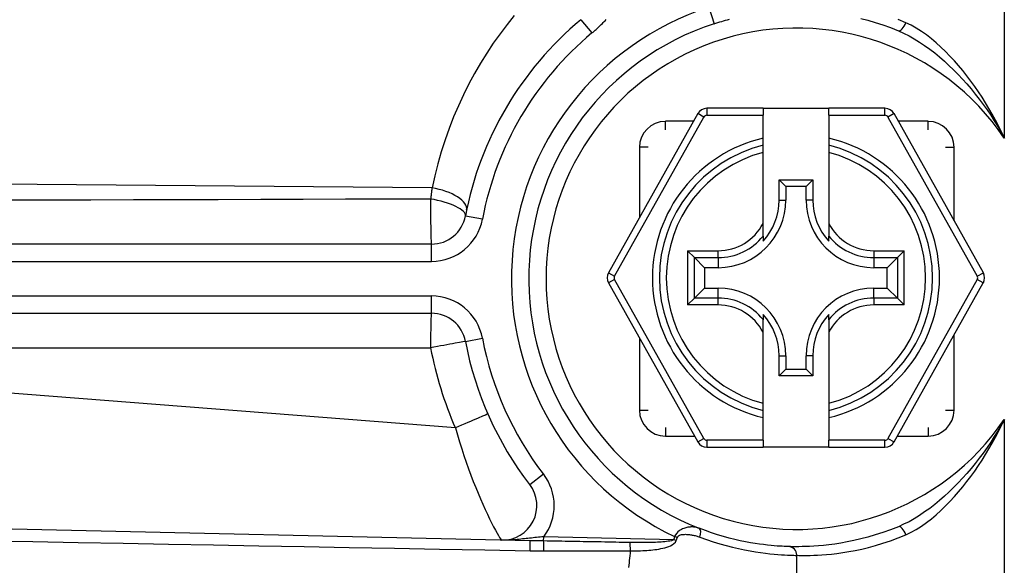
# Model space of a CAD drawing. Header units: inches. Extents: x 4 to 150, y 6 to 82.
# Tile 20 of 100: x 5.132 to 6.253, y 33.346 to 33.967. Entities that reach past the tile are written whole.
import ezdxf

# ---------------------------------------------------------------- set-up
doc = ezdxf.new("R2010")
doc.units = ezdxf.units.IN
doc.header["$MEASUREMENT"] = 0
doc.layers.add('Visible Edges(ANSI)', color=7, linetype='Continuous', lineweight=25)
doc.layers.add('Visible Tangent Edges(ANSI)', color=7, linetype='Continuous', lineweight=25)

msp = doc.modelspace()

# ---------------------------------------------------------------- linework, layer by layer
at = {"layer": 'Visible Edges(ANSI)'}
for p, q in [((5.9039, 33.8604), (5.8023, 33.6792)), ((5.9782, 33.8664), (5.9142, 33.8664)), ((5.9782, 33.8664), (5.9782, 33.8585)), ((5.9782, 33.8664), (6.053, 33.8664)), ((6.1169, 33.8664), (6.053, 33.8664)), ((6.053, 33.8585), (6.053, 33.8664)), ((6.2289, 33.6792), (6.1272, 33.8604)), ((5.9782, 33.8325), (5.9782, 33.8585)), ((6.053, 33.8585), (6.053, 33.8325)), ((5.9782, 33.8244), (5.9782, 33.8325)), ((6.053, 33.8325), (6.053, 33.8244)), ((5.9782, 33.8162), (5.9782, 33.8244)), ((5.9782, 33.7353), (5.9782, 33.8162)), ((6.053, 33.8244), (6.053, 33.8162)), ((6.053, 33.8162), (6.053, 33.7353)), ((5.9964, 33.762), (5.9964, 33.7851)), ((5.9964, 33.7851), (6.004, 33.7775)), ((5.9964, 33.7851), (6.0347, 33.7851)), ((6.0347, 33.7851), (6.0271, 33.7775)), ((6.0347, 33.7851), (6.0347, 33.762)), ((6.004, 33.7775), (6.004, 33.762)), ((6.0271, 33.7775), (6.004, 33.7775)), ((6.0271, 33.762), (6.0271, 33.7775)), ((5.9782, 33.721), (5.9782, 33.7353)), ((6.053, 33.7353), (6.053, 33.721)), ((5.9782, 33.721), (5.9782, 33.7151)), ((6.053, 33.7151), (6.053, 33.721)), ((5.6007, 33.7118), (4.4024, 33.7118)), ((5.9, 33.6964), (5.8922, 33.7042)), ((6.1389, 33.7042), (6.1311, 33.6964)), ((5.9, 33.6964), (5.9115, 33.685)), ((6.1311, 33.6964), (6.1196, 33.685)), ((5.927, 33.685), (5.9115, 33.685)), ((5.9115, 33.685), (5.9115, 33.6618)), ((6.1196, 33.685), (6.1041, 33.685)), ((6.1196, 33.6618), (6.1196, 33.685)), ((5.8023, 33.6676), (5.9039, 33.4866)), ((5.9, 33.6504), (5.9115, 33.6618)), ((5.9115, 33.6618), (5.927, 33.6618)), ((6.1041, 33.6618), (6.1196, 33.6618)), ((6.1311, 33.6504), (6.1196, 33.6618)), ((6.1272, 33.4866), (6.2288, 33.6676)), ((5.8922, 33.6426), (5.9, 33.6504)), ((6.1311, 33.6504), (6.1389, 33.6426)), ((4.4024, 33.6331), (5.6007, 33.6331)), ((5.9782, 33.6318), (5.9782, 33.6258)), ((5.9782, 33.6116), (5.9782, 33.6258)), ((6.053, 33.6258), (6.053, 33.6318)), ((6.053, 33.6258), (6.053, 33.6116)), ((5.9782, 33.5306), (5.9782, 33.6116)), ((6.053, 33.6116), (6.053, 33.5306)), ((5.9964, 33.5617), (5.9964, 33.5848)), ((6.004, 33.5848), (6.004, 33.5693)), ((6.0271, 33.5693), (6.0271, 33.5848)), ((6.0347, 33.5848), (6.0347, 33.5617)), ((5.9964, 33.5617), (6.004, 33.5693)), ((6.004, 33.5693), (6.0271, 33.5693)), ((6.0347, 33.5617), (6.0271, 33.5693)), ((6.0347, 33.5617), (5.9964, 33.5617)), ((5.9782, 33.5225), (5.9782, 33.5306)), ((6.053, 33.5306), (6.053, 33.5225)), ((5.9782, 33.5144), (5.9782, 33.5225)), ((5.9782, 33.4885), (5.9782, 33.5144)), ((6.053, 33.5225), (6.053, 33.5144)), ((6.053, 33.5144), (6.053, 33.4885)), ((5.9142, 33.4806), (5.9782, 33.4806)), ((5.9782, 33.4885), (5.9782, 33.4806)), ((6.053, 33.4806), (5.9782, 33.4806)), ((6.053, 33.4806), (6.053, 33.4885)), ((6.053, 33.4806), (6.1169, 33.4806)), ((5.7128, 33.3741), (4.4781, 33.4015)), ((6.0165, 33.2985), (6.0165, 33.3576))]:
    msp.add_line(p, q, dxfattribs=at)
at = {"layer": 'Visible Edges(ANSI)', "flags": 128}
for points in [[(5.9223, 33.9626), (5.9245, 33.9633), (5.9267, 33.964), (5.9289, 33.9647), (5.9311, 33.9653), (5.9333, 33.966), (5.9355, 33.9666), (5.9377, 33.9672), (5.9399, 33.9678)], [(6.0894, 33.9687), (6.0976, 33.9666), (6.1059, 33.9641), (6.1145, 33.9614), (6.1233, 33.9583), (6.1322, 33.9548)], [(6.1322, 33.3901), (6.1233, 33.3866), (6.1145, 33.3835), (6.1059, 33.3807), (6.0976, 33.3783), (6.0894, 33.3761), (6.0815, 33.3743), (6.074, 33.3728), (6.0667, 33.3715), (6.0598, 33.3704), (6.0532, 33.3695), (6.0471, 33.3688), (6.0413, 33.3683), (6.0359, 33.3679), (6.031, 33.3676), (6.0265, 33.3675), (6.0225, 33.3674), (6.0189, 33.3673), (6.0157, 33.3673), (6.0131, 33.3673), (6.0109, 33.3673), (6.0092, 33.3674), (6.008, 33.3674), (6.0073, 33.3674), (6.007, 33.3675)], [(6.007, 33.3675), (6.0068, 33.3675), (6.0062, 33.3675), (6.0052, 33.3675), (6.0038, 33.3676), (6.002, 33.3677), (5.9998, 33.3678), (5.9972, 33.3679), (5.9943, 33.3681), (5.9909, 33.3684), (5.9872, 33.3687), (5.9832, 33.3691), (5.9788, 33.3697), (5.9741, 33.3703), (5.969, 33.371), (5.9637, 33.3719), (5.9581, 33.373), (5.9522, 33.3742), (5.9461, 33.3756), (5.9397, 33.3771), (5.9332, 33.3789), (5.9264, 33.3809), (5.9195, 33.3831), (5.9125, 33.3856), (5.9054, 33.3883)]]:
    msp.add_lwpolyline(points, dxfattribs=at)
at = {"layer": 'Visible Edges(ANSI)'}
for centre, radius, start, end in [((6.0165, 33.6724), 0.3839, 129.8051, 169.2778), ((6.0165, 33.6724), 0.3051, 107.9838, 248.6309), ((5.9142, 33.8546), 0.0118, 90, 150.7088), ((6.1169, 33.8546), 0.0118, 29.2912, 90), ((6.0156, 33.6734), 0.1555, 103.9164, 256.0836), ((6.0156, 33.6734), 0.1555, 283.9164, 76.0836), ((5.927, 33.762), 0.077, 270, 0), ((5.927, 33.762), 0.0694, 317.4826, 0), ((6.1041, 33.762), 0.077, 180, 270), ((6.1041, 33.762), 0.0694, 180, 222.5174), ((5.6007, 33.7512), 0.0394, 270, 349.2778), ((5.8126, 33.6734), 0.0118, 150.7088, 209.3132), ((6.2186, 33.6734), 0.0118, 330.6868, 29.2912), ((5.927, 33.5848), 0.077, 0, 90), ((6.1041, 33.5848), 0.077, 90, 180), ((5.6007, 33.5937), 0.0394, 10.7222, 90), ((5.927, 33.5848), 0.0694, 0, 42.5174), ((6.1041, 33.5848), 0.0694, 137.4826, 180), ((6.0165, 33.6724), 0.3839, 190.7222, 217.6097), ((5.9142, 33.4924), 0.0118, 209.3132, 270), ((6.1169, 33.4924), 0.0118, 270, 330.6868), ((5.6813, 33.4141), 0.0394, 268.727, 37.6097), ((6.0067, 33.3576), 0.00984, 0, 88.2092)]:
    msp.add_arc(centre, radius, start, end, dxfattribs=at)
at = {"layer": 'Visible Tangent Edges(ANSI)'}
for p, q in [((6.2528, 33.8326), (6.2528, 34.0753)), ((5.9163, 33.9814), (5.9223, 33.9626)), ((5.7708, 33.9673), (5.7834, 33.9522)), ((5.9108, 33.8565), (5.9039, 33.8604)), ((5.9142, 33.8664), (5.9142, 33.8585)), ((6.1169, 33.8585), (6.1169, 33.8664)), ((6.1272, 33.8604), (6.1203, 33.8565)), ((5.8091, 33.6753), (5.9108, 33.8565)), ((5.899, 33.8516), (5.8669, 33.8516)), ((5.8669, 33.8418), (5.8669, 33.8516)), ((5.9142, 33.8585), (5.9782, 33.8585)), ((6.053, 33.8585), (6.1169, 33.8585)), ((6.1203, 33.8565), (6.222, 33.6753)), ((6.1661, 33.8516), (6.1322, 33.8516)), ((6.1661, 33.8418), (6.1661, 33.8516)), ((5.8374, 33.822), (5.8374, 33.7418)), ((5.8472, 33.822), (5.8374, 33.822)), ((6.1859, 33.822), (6.1957, 33.822)), ((6.1957, 33.7383), (6.1957, 33.822)), ((5.6013, 33.7759), (4.4399, 33.7859)), ((5.9964, 33.762), (6.004, 33.762)), ((6.0347, 33.762), (6.0271, 33.762)), ((5.6587, 33.7402), (5.6394, 33.7438)), ((5.6007, 33.6921), (5.6007, 33.7118)), ((5.8922, 33.7042), (5.927, 33.7042)), ((5.8922, 33.7042), (5.8922, 33.6426)), ((5.927, 33.6964), (5.927, 33.7042)), ((6.1041, 33.7042), (6.1389, 33.7042)), ((6.1041, 33.7042), (6.1041, 33.6964)), ((6.1389, 33.6426), (6.1389, 33.7042)), ((4.4024, 33.6921), (5.6007, 33.6921)), ((5.9, 33.6964), (5.927, 33.6964)), ((5.9, 33.6504), (5.9, 33.6964)), ((5.927, 33.6964), (5.927, 33.685)), ((6.1041, 33.6964), (6.1311, 33.6964)), ((6.1041, 33.6964), (6.1041, 33.685)), ((6.1311, 33.6964), (6.1311, 33.6504)), ((5.8023, 33.6792), (5.8091, 33.6753)), ((5.8091, 33.6715), (5.8023, 33.6676)), ((5.9108, 33.4905), (5.8091, 33.6715)), ((6.222, 33.6715), (6.1203, 33.4905)), ((6.222, 33.6753), (6.2289, 33.6792)), ((6.2288, 33.6676), (6.222, 33.6715)), ((5.927, 33.6504), (5.927, 33.6618)), ((6.1041, 33.6504), (6.1041, 33.6618)), ((5.6007, 33.6527), (4.4024, 33.6527)), ((5.6007, 33.6331), (5.6007, 33.6527)), ((5.927, 33.6504), (5.9, 33.6504)), ((5.927, 33.6426), (5.927, 33.6504)), ((6.1041, 33.6504), (6.1041, 33.6426)), ((6.1311, 33.6504), (6.1041, 33.6504)), ((5.927, 33.6426), (5.8922, 33.6426)), ((6.1389, 33.6426), (6.1041, 33.6426)), ((5.6394, 33.601), (5.6587, 33.6047)), ((5.8374, 33.605), (5.8374, 33.5228)), ((6.1957, 33.5228), (6.1957, 33.6085)), ((4.4578, 33.5937), (5.5997, 33.5937)), ((5.6279, 33.5025), (4.4578, 33.5937)), ((5.9964, 33.5848), (6.004, 33.5848)), ((6.0347, 33.5848), (6.0271, 33.5848)), ((5.8374, 33.5228), (5.8472, 33.5228)), ((6.1859, 33.5228), (6.1957, 33.5228)), ((5.8669, 33.5031), (5.8669, 33.4933)), ((6.1661, 33.5031), (6.1661, 33.4933)), ((6.2528, 33.2695), (6.2528, 33.5122)), ((5.8669, 33.4933), (5.9002, 33.4933)), ((5.9039, 33.4866), (5.9108, 33.4905)), ((6.1203, 33.4905), (6.1272, 33.4866)), ((6.131, 33.4933), (6.1661, 33.4933)), ((5.9142, 33.4885), (5.9142, 33.4806)), ((5.9782, 33.4885), (5.9142, 33.4885)), ((6.1169, 33.4885), (6.053, 33.4885)), ((6.1169, 33.4806), (6.1169, 33.4885)), ((5.7125, 33.4382), (5.7281, 33.4502)), ((5.7284, 33.3739), (5.7285, 33.3786)), ((5.8764, 33.3753), (5.7285, 33.3786)), ((5.8806, 33.3779), (5.8775, 33.3789)), ((5.8794, 33.3744), (5.8764, 33.3753))]:
    msp.add_line(p, q, dxfattribs=at)
at = {"layer": 'Visible Tangent Edges(ANSI)', "flags": 128}
for points in [[(5.6949, 33.9722), (5.6867, 33.9619), (5.6787, 33.9513), (5.671, 33.9404), (5.6636, 33.9293), (5.6565, 33.9178), (5.6497, 33.9061), (5.6432, 33.8941), (5.6371, 33.8819), (5.6313, 33.8693), (5.6258, 33.8566), (5.6208, 33.8436), (5.6161, 33.8304), (5.6118, 33.8169), (5.6079, 33.8033), (5.6044, 33.7895), (5.6013, 33.7759)], [(5.7834, 33.9522), (5.7846, 33.9532), (5.7858, 33.9542), (5.787, 33.9553), (5.7882, 33.9563), (5.7894, 33.9574), (5.7906, 33.9585), (5.7917, 33.9595), (5.7929, 33.9606), (5.794, 33.9617), (5.7952, 33.9628), (5.7963, 33.964), (5.7974, 33.9651), (5.7985, 33.9662), (5.7996, 33.9674)], [(6.1406, 33.9639), (6.1318, 33.9675)], [(6.2528, 33.8326), (6.2495, 33.8395), (6.2462, 33.8463), (6.2427, 33.853), (6.2391, 33.8596), (6.2353, 33.8661), (6.2315, 33.8726), (6.2275, 33.879), (6.2233, 33.8853), (6.2191, 33.8914), (6.2147, 33.8975), (6.2102, 33.9034), (6.2056, 33.9093), (6.2008, 33.915), (6.1959, 33.9205), (6.1909, 33.9259), (6.1858, 33.9312), (6.1806, 33.9362), (6.1752, 33.941), (6.1697, 33.9456), (6.1641, 33.95), (6.1584, 33.954), (6.1525, 33.9578), (6.1466, 33.9611), (6.1406, 33.9639)], [(6.1322, 33.9548), (6.1382, 33.9521), (6.1443, 33.949), (6.1503, 33.9456), (6.1562, 33.9419), (6.1621, 33.938), (6.1678, 33.9338), (6.1735, 33.9295), (6.179, 33.9249), (6.1845, 33.9202), (6.1898, 33.9153), (6.1951, 33.9102), (6.2002, 33.905), (6.2053, 33.8996), (6.2102, 33.8941), (6.215, 33.8885), (6.2197, 33.8827), (6.2243, 33.8769), (6.2287, 33.8709), (6.2331, 33.8647), (6.2373, 33.8585), (6.2413, 33.8522), (6.2453, 33.8458), (6.2491, 33.8393), (6.2528, 33.8326)], [(5.6013, 33.7759), (5.6012, 33.7753), (5.6012, 33.7748), (5.6011, 33.7743), (5.601, 33.7738), (5.601, 33.7733), (5.6009, 33.7727), (5.6008, 33.7722), (5.6008, 33.7717), (5.6007, 33.7712), (5.6006, 33.7706), (5.6006, 33.7701), (5.6005, 33.7696), (5.6004, 33.769), (5.6004, 33.7685), (5.6003, 33.768), (5.6002, 33.7674), (5.6002, 33.7669), (5.6001, 33.7664), (5.6, 33.7658), (5.6, 33.7653), (5.5999, 33.7647), (5.5998, 33.7642), (5.5998, 33.7637), (5.5997, 33.7631)], [(5.5997, 33.7631), (5.5514, 33.7629), (5.503, 33.7628), (5.4547, 33.7626), (5.4064, 33.7625), (5.358, 33.7623), (5.3097, 33.7622), (5.2614, 33.7621), (5.213, 33.762), (5.1647, 33.7619), (5.1164, 33.7617)], [(5.6279, 33.5025), (5.6302, 33.4945), (5.6326, 33.4866), (5.6351, 33.4788), (5.6376, 33.4711), (5.6402, 33.4635), (5.6428, 33.4561), (5.6455, 33.4488), (5.6482, 33.4417), (5.651, 33.4348), (5.6537, 33.4282), (5.6565, 33.4218), (5.6592, 33.4156), (5.6618, 33.4098), (5.6644, 33.4043), (5.6668, 33.3991), (5.6692, 33.3944), (5.6714, 33.39), (5.6735, 33.3861), (5.6753, 33.3828), (5.6769, 33.38), (5.6782, 33.3777), (5.6793, 33.3761), (5.68, 33.3751), (5.6804, 33.3748)], [(6.2528, 33.5122), (6.2491, 33.5056), (6.2453, 33.4991), (6.2413, 33.4927), (6.2373, 33.4863), (6.2331, 33.4801), (6.2287, 33.474), (6.2243, 33.468), (6.2197, 33.4621), (6.215, 33.4564), (6.2102, 33.4507), (6.2053, 33.4452), (6.2002, 33.4399), (6.1951, 33.4347), (6.1898, 33.4296), (6.1845, 33.4247), (6.179, 33.4199), (6.1735, 33.4154), (6.1678, 33.411), (6.1621, 33.4069), (6.1562, 33.4029), (6.1503, 33.3992), (6.1443, 33.3958), (6.1382, 33.3928), (6.1322, 33.3901)], [(6.1406, 33.381), (6.1466, 33.3838), (6.1525, 33.3871), (6.1584, 33.3908), (6.1641, 33.3949), (6.1697, 33.3992), (6.1752, 33.4038), (6.1806, 33.4086), (6.1858, 33.4137), (6.1909, 33.4189), (6.1959, 33.4243), (6.2008, 33.4299), (6.2056, 33.4356), (6.2102, 33.4414), (6.2147, 33.4474), (6.2191, 33.4534), (6.2233, 33.4596), (6.2275, 33.4659), (6.2315, 33.4722), (6.2353, 33.4787), (6.2391, 33.4853), (6.2427, 33.4919), (6.2462, 33.4986), (6.2495, 33.5054), (6.2528, 33.5122)], [(5.9054, 33.3883), (5.9044, 33.3886), (5.9034, 33.3889), (5.9025, 33.3892), (5.9014, 33.3894), (5.9004, 33.3896), (5.8994, 33.3897), (5.8983, 33.3898), (5.8972, 33.3898), (5.8961, 33.3898), (5.895, 33.3897), (5.8939, 33.3896), (5.8927, 33.3895), (5.8915, 33.3892), (5.8903, 33.389), (5.8891, 33.3886), (5.8878, 33.3882), (5.8865, 33.3876), (5.8852, 33.387), (5.8839, 33.3863), (5.8825, 33.3853), (5.8812, 33.3842), (5.8798, 33.3827), (5.8785, 33.3809), (5.8775, 33.3789)], [(5.7285, 33.3786), (5.7265, 33.3785), (5.7245, 33.3783), (5.7224, 33.3781), (5.7204, 33.3779), (5.7184, 33.3777), (5.7164, 33.3774), (5.7144, 33.3772), (5.7124, 33.377), (5.7104, 33.3768), (5.7084, 33.3765), (5.7064, 33.3763), (5.7044, 33.3761), (5.7024, 33.3759), (5.7005, 33.3757), (5.6984, 33.3755), (5.6964, 33.3753), (5.6944, 33.3752), (5.6924, 33.3751), (5.6904, 33.3749), (5.6884, 33.3749), (5.6864, 33.3748), (5.6844, 33.3748), (5.6824, 33.3747), (5.6804, 33.3748)], [(5.8775, 33.3789), (5.8775, 33.3787), (5.8774, 33.3786), (5.8774, 33.3784), (5.8773, 33.3783), (5.8773, 33.3781), (5.8772, 33.378), (5.8772, 33.3778), (5.8771, 33.3777), (5.8771, 33.3776), (5.8771, 33.3774), (5.877, 33.3773), (5.877, 33.3771), (5.8769, 33.377), (5.8769, 33.3768), (5.8768, 33.3767), (5.8768, 33.3765), (5.8767, 33.3764), (5.8767, 33.3762), (5.8766, 33.3761), (5.8766, 33.3759), (5.8765, 33.3758), (5.8765, 33.3756), (5.8765, 33.3755), (5.8764, 33.3753)], [(5.8806, 33.3779), (5.8811, 33.379), (5.882, 33.3798), (5.883, 33.3804), (5.8841, 33.3808), (5.8852, 33.3811), (5.8863, 33.3813), (5.8875, 33.3814), (5.8886, 33.3814), (5.8898, 33.3815), (5.8909, 33.3814), (5.892, 33.3814), (5.8932, 33.3813), (5.8943, 33.3811), (5.8954, 33.381), (5.8965, 33.3808), (5.8976, 33.3806), (5.8987, 33.3804), (5.8998, 33.3801), (5.9009, 33.3799), (5.9019, 33.3796), (5.903, 33.3793), (5.904, 33.3789), (5.9051, 33.3786), (5.9061, 33.3782)], [(5.9061, 33.3782), (5.9139, 33.3755), (5.9215, 33.373), (5.929, 33.3707), (5.9363, 33.3687), (5.9434, 33.3668), (5.9503, 33.3652), (5.957, 33.3638), (5.9634, 33.3626), (5.9695, 33.3616), (5.9753, 33.3607), (5.9808, 33.36), (5.9859, 33.3594), (5.9907, 33.3589), (5.9951, 33.3585), (5.9991, 33.3582), (6.0027, 33.3579), (6.0059, 33.3578), (6.0087, 33.3577), (6.0111, 33.3576), (6.013, 33.3576), (6.0146, 33.3575), (6.0157, 33.3575), (6.0163, 33.3576), (6.0165, 33.3576)], [(6.0165, 33.3576), (6.0168, 33.3576), (6.0175, 33.3576), (6.0187, 33.3575), (6.0204, 33.3575), (6.0226, 33.3575), (6.0252, 33.3575), (6.0283, 33.3575), (6.0318, 33.3575), (6.0359, 33.3576), (6.0403, 33.3578), (6.0452, 33.3581), (6.0505, 33.3585), (6.0562, 33.359), (6.0623, 33.3597), (6.0688, 33.3606), (6.0757, 33.3617), (6.0829, 33.3631), (6.0904, 33.3647), (6.0982, 33.3666), (6.1063, 33.3688), (6.1146, 33.3713), (6.1231, 33.3741), (6.1318, 33.3774), (6.1406, 33.381)], [(5.0955, 33.3742), (5.1469, 33.3732), (5.1984, 33.3722), (5.2498, 33.3712), (5.3013, 33.3702), (5.3527, 33.3693), (5.4042, 33.3683), (5.4556, 33.3674), (5.5071, 33.3664), (5.5586, 33.3655), (5.61, 33.3645), (5.6615, 33.3636), (5.7129, 33.3627)], [(5.7284, 33.3739), (5.7277, 33.3739), (5.727, 33.3739), (5.7263, 33.3739), (5.7256, 33.3739), (5.7249, 33.3739), (5.7242, 33.3739), (5.7236, 33.3739), (5.7229, 33.3739), (5.7222, 33.3739), (5.7216, 33.3739), (5.7209, 33.374), (5.7202, 33.374), (5.7196, 33.374), (5.7189, 33.374), (5.7183, 33.374), (5.7177, 33.374), (5.717, 33.374), (5.7164, 33.374), (5.7158, 33.374), (5.7152, 33.374), (5.7146, 33.374), (5.714, 33.374), (5.7134, 33.374), (5.7128, 33.3741)], [(5.8268, 33.3722), (5.8227, 33.3722), (5.8186, 33.3723), (5.8145, 33.3723), (5.8104, 33.3724), (5.8063, 33.3725), (5.8022, 33.3725), (5.7981, 33.3726), (5.794, 33.3727), (5.7899, 33.3727), (5.7858, 33.3728), (5.7817, 33.3729), (5.7776, 33.373), (5.7735, 33.373), (5.7694, 33.3731), (5.7653, 33.3732), (5.7612, 33.3732), (5.7571, 33.3733), (5.753, 33.3734), (5.7489, 33.3735), (5.7448, 33.3735), (5.7407, 33.3736), (5.7366, 33.3737), (5.7325, 33.3738), (5.7284, 33.3739)], [(5.8764, 33.3753), (5.8754, 33.3747), (5.8739, 33.3742), (5.8721, 33.3738), (5.8702, 33.3735), (5.8683, 33.3732), (5.8662, 33.373), (5.8641, 33.3728), (5.862, 33.3726), (5.8599, 33.3725), (5.8578, 33.3724), (5.8556, 33.3723), (5.8534, 33.3722), (5.8512, 33.3722), (5.849, 33.3721), (5.8468, 33.3721), (5.8446, 33.3721), (5.8424, 33.3721), (5.8402, 33.372), (5.838, 33.3721), (5.8358, 33.3721), (5.8335, 33.3721), (5.8313, 33.3721), (5.8291, 33.3721), (5.8268, 33.3722)], [(5.827, 33.3626), (5.8294, 33.3626), (5.8317, 33.3626), (5.8341, 33.3626), (5.8364, 33.3627), (5.8388, 33.3628), (5.8411, 33.3629), (5.8434, 33.363), (5.8458, 33.3631), (5.8481, 33.3633), (5.8504, 33.3635), (5.8527, 33.3637), (5.855, 33.364), (5.8573, 33.3643), (5.8596, 33.3647), (5.8619, 33.3651), (5.8641, 33.3656), (5.8663, 33.3662), (5.8685, 33.3668), (5.8707, 33.3676), (5.8728, 33.3685), (5.8748, 33.3696), (5.8767, 33.3709), (5.8783, 33.3724), (5.8794, 33.3744)], [(5.8794, 33.3744), (5.8794, 33.3746), (5.8795, 33.3747), (5.8795, 33.3748), (5.8796, 33.375), (5.8796, 33.3751), (5.8797, 33.3753), (5.8797, 33.3754), (5.8798, 33.3756), (5.8798, 33.3757), (5.8799, 33.3759), (5.8799, 33.376), (5.88, 33.3762), (5.88, 33.3763), (5.8801, 33.3765), (5.8801, 33.3766), (5.8802, 33.3768), (5.8802, 33.3769), (5.8803, 33.3771), (5.8803, 33.3772), (5.8804, 33.3774), (5.8804, 33.3775), (5.8805, 33.3777), (5.8805, 33.3778), (5.8806, 33.3779)], [(5.7129, 33.3627), (5.7136, 33.3627), (5.7142, 33.3627), (5.7149, 33.3627), (5.7155, 33.3627), (5.7162, 33.3627), (5.7168, 33.3627), (5.7175, 33.3627), (5.7181, 33.3627), (5.7188, 33.3627), (5.7194, 33.3627), (5.72, 33.3627), (5.7207, 33.3628), (5.7213, 33.3628), (5.722, 33.3628), (5.7226, 33.3628), (5.7233, 33.3628), (5.7239, 33.3628), (5.7246, 33.3628), (5.7252, 33.3628), (5.7259, 33.3628), (5.7265, 33.3628), (5.7272, 33.3628), (5.7278, 33.3628), (5.7285, 33.3628)], [(5.7285, 33.3628), (5.7326, 33.3628), (5.7367, 33.3628), (5.7408, 33.3627), (5.7449, 33.3627), (5.749, 33.3627), (5.7531, 33.3627), (5.7572, 33.3626), (5.7613, 33.3626), (5.7654, 33.3626), (5.7695, 33.3626), (5.7736, 33.3626), (5.7778, 33.3626), (5.7819, 33.3626), (5.786, 33.3625), (5.7901, 33.3625), (5.7942, 33.3625), (5.7983, 33.3625), (5.8024, 33.3625), (5.8065, 33.3625), (5.8106, 33.3625), (5.8147, 33.3625), (5.8188, 33.3626), (5.8229, 33.3626), (5.827, 33.3626)], [(5.827, 33.3626), (5.8268, 33.3599), (5.8265, 33.3571), (5.8262, 33.3544), (5.8259, 33.3517), (5.8257, 33.349), (5.8254, 33.3463), (5.8251, 33.3436)]]:
    msp.add_lwpolyline(points, dxfattribs=at)
at = {"layer": 'Visible Tangent Edges(ANSI)'}
for centre, radius, start, end in [((6.0165, 33.6724), 0.3248, 107.9838, 244.6559), ((6.0165, 33.6724), 0.3642, 129.8051, 169.2778), ((6.0165, 33.6724), 0.2854, 34.1484, 325.8516), ((5.8669, 33.822), 0.0295, 90, 180), ((5.9142, 33.8546), 0.00394, 90, 150.7088), ((6.1169, 33.8546), 0.00394, 29.2912, 90), ((6.1661, 33.822), 0.0295, 0, 90), ((6.0156, 33.6734), 0.1634, 103.2332, 256.7668), ((6.0156, 33.6734), 0.1634, 283.2332, 76.7668), ((6.0156, 33.6734), 0.1476, 104.6748, 255.3252), ((6.0156, 33.6734), 0.1476, 284.6748, 75.3252), ((5.6007, 33.7512), 0.0591, 270, 349.2778), ((5.927, 33.762), 0.0577, 270, 332.4148), ((6.1041, 33.762), 0.0577, 207.5852, 270), ((5.927, 33.762), 0.0656, 270, 321.2903), ((6.1041, 33.762), 0.0656, 218.7097, 270), ((5.8126, 33.6734), 0.00394, 150.7088, 209.3132), ((6.2186, 33.6734), 0.00394, 330.6868, 29.2912), ((5.6007, 33.5937), 0.0591, 10.7222, 90), ((5.927, 33.5848), 0.0656, 38.7097, 90), ((6.1041, 33.5848), 0.0656, 90, 141.2903), ((5.927, 33.5848), 0.0577, 27.5852, 90), ((6.1041, 33.5848), 0.0577, 90, 152.4148), ((6.0165, 33.6724), 0.3642, 190.7222, 217.6097), ((6.0155, 33.6724), 0.4232, 190.7222, 203.6777), ((5.8669, 33.5228), 0.0295, 180, 270), ((6.1661, 33.5228), 0.0295, 270, 0), ((5.9142, 33.4924), 0.00394, 209.3132, 270), ((6.1169, 33.4924), 0.00394, 270, 330.6868), ((5.6813, 33.4141), 0.0591, 323.0416, 37.6097)]:
    msp.add_arc(centre, radius, start, end, dxfattribs=at)
for centre, major_axis, ratio, start_param, end_param in [((6.1359, 33.9639), (-0.00373, -0.00911), 0.44685, 0, 1.751763), ((5.6022, 33.7587), (0.0385, -0.008), 0.423718, 0, 1.682255), ((5.6007, 33.7512), (0, -0.0394), 0.026964, 4.404248, 6.283185), ((5.6007, 33.7512), (0.0387, -0.0073), 0.294195, 0, 1.652559), ((5.6007, 33.5937), (0, 0.0394), 0.026657, 0, 1.570796), ((5.6007, 33.5937), (0.0387, 0.0073), 0.004961, 0, 1.596991), ((5.6289, 33.5025), (0.0361, 0.0158), 0.010708, 0, 1.595212), ((6.1359, 33.381), (-0.00373, 0.00911), 0.44685, 4.531423, 6.283185), ((5.9018, 33.3791), (0.00359, 0.00917), 0.44276, 4.788844, 6.283185), ((5.7126, 33.3642), (0.00022, 0.00984), 0.038777, 4.557481, 6.283185), ((5.7281, 33.3643), (0.00013, 0.00984), 0.037594, 4.564411, 6.041306), ((5.8267, 33.3636), (-0.00001, -0.00984), 0.03755, 1.470195, 2.629641)]:
    msp.add_ellipse(centre, major_axis=major_axis, ratio=ratio, start_param=start_param, end_param=end_param, dxfattribs=at)

doc.saveas('drawing.dxf')
